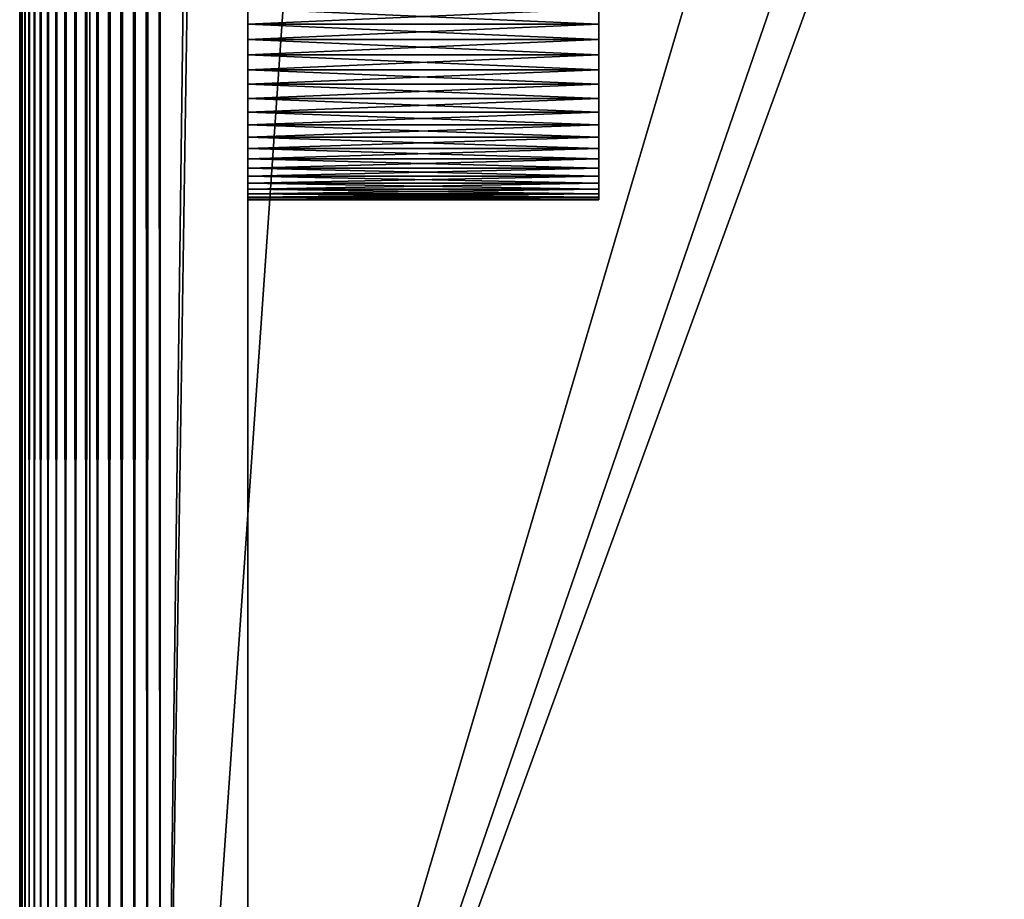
# Model space of a CAD drawing. Header units: millimetres. Extents: x -125 to 125, y -729 to 71.
# Tile 3 of 48: x -125 to -97, y -704 to -679. Entities that reach past the tile are written whole.
import ezdxf

# ---------------------------------------------------------------- set-up
doc = ezdxf.new("R2010")
doc.units = ezdxf.units.MM
doc.header["$LTSCALE"] = 65.185185
for name, color, linetype in [('10', 7, 'CONTINUOUS'), ('11', 7, 'CONTINUOUS'), ('13', 7, 'CONTINUOUS'), ('14', 7, 'CONTINUOUS'), ('15', 7, 'CONTINUOUS'), ('17', 7, 'CONTINUOUS'), ('24', 7, 'CONTINUOUS'), ('26', 7, 'CONTINUOUS'), ('36', 7, 'CONTINUOUS'), ('51', 7, 'CONTINUOUS'), ('52', 7, 'CONTINUOUS'), ('53', 7, 'CONTINUOUS')]:
    doc.layers.add(name, color=color, linetype=linetype)

msp = doc.modelspace()

# ---------------------------------------------------------------- linework, layer by layer
at = {"layer": '10', "color": 253, "linetype": 'Continuous', "true_color": 0xaaa39e}
for points in [[(-125, -679.25, 34.448), (-125, 70.75, 52.448), (-125, -678.956, 34.433), (-125, -679.25, 34.448)], [(-125, -729.25, 52.448), (-125, 70.75, 52.448), (-125, -679.25, 34.448), (-125, -729.25, 52.448)], [(-125, -729.25, 10.448), (-125, 70.75, 52.448), (-125, 70.75, 10.448), (-125, -729.25, 10.448)], [(-125, 70.75, 52.448), (-125, -729.25, 10.448), (-125, -628.665, 28.505), (-125, 70.75, 52.448)], [(-125, -628.665, 28.505), (-125, -729.25, 10.448), (-125, -628.956, 28.462), (-125, -628.665, 28.505)], [(-125, -729.25, 10.448), (-125, -629.25, 28.448), (-125, -628.956, 28.462), (-125, -729.25, 10.448)], [(-125, -629.25, 28.448), (-125, -729.25, 10.448), (-125, -629.544, 28.462), (-125, -629.25, 28.448)], [(-125, -629.544, 28.462), (-125, -729.25, 10.448), (-125, -629.835, 28.505), (-125, -629.544, 28.462)], [(-125, -629.835, 28.505), (-125, -729.25, 10.448), (-125, -630.121, 28.577), (-125, -629.835, 28.505)], [(-125, -630.121, 28.577), (-125, -729.25, 10.448), (-125, -630.398, 28.676), (-125, -630.121, 28.577)], [(-125, -630.398, 28.676), (-125, -729.25, 10.448), (-125, -630.664, 28.802), (-125, -630.398, 28.676)], [(-125, -630.664, 28.802), (-125, -729.25, 10.448), (-125, -630.917, 28.953), (-125, -630.664, 28.802)], [(-125, -630.917, 28.953), (-125, -729.25, 10.448), (-125, -631.153, 29.129), (-125, -630.917, 28.953)], [(-125, -631.153, 29.129), (-125, -729.25, 10.448), (-125, -631.371, 29.326), (-125, -631.153, 29.129)], [(-125, -631.371, 29.326), (-125, -729.25, 10.448), (-125, -631.569, 29.545), (-125, -631.371, 29.326)], [(-125, -631.569, 29.545), (-125, -729.25, 10.448), (-125, -631.744, 29.781), (-125, -631.569, 29.545)], [(-125, -631.744, 29.781), (-125, -729.25, 10.448), (-125, -631.896, 30.034), (-125, -631.744, 29.781)], [(-125, -631.896, 30.034), (-125, -729.25, 10.448), (-125, -632.022, 30.3), (-125, -631.896, 30.034)], [(-125, -632.022, 30.3), (-125, -729.25, 10.448), (-125, -632.121, 30.577), (-125, -632.022, 30.3)], [(-125, -632.121, 30.577), (-125, -729.25, 10.448), (-125, -632.192, 30.862), (-125, -632.121, 30.577)], [(-125, -632.192, 30.862), (-125, -729.25, 10.448), (-125, -632.236, 31.154), (-125, -632.192, 30.862)], [(-125, -632.236, 31.154), (-125, -729.25, 10.448), (-125, -632.25, 31.448), (-125, -632.236, 31.154)], [(-125, -729.25, 10.448), (-125, -678.379, 28.577), (-125, -632.25, 31.448), (-125, -729.25, 10.448)], [(-125, -678.379, 28.577), (-125, -729.25, 10.448), (-125, -678.665, 28.505), (-125, -678.379, 28.577)], [(-125, -678.665, 28.505), (-125, -729.25, 10.448), (-125, -678.956, 28.462), (-125, -678.665, 28.505)], [(-125, -729.25, 10.448), (-125, -679.25, 28.448), (-125, -678.956, 28.462), (-125, -729.25, 10.448)], [(-125, -679.544, 34.433), (-125, -729.25, 52.448), (-125, -679.25, 34.448), (-125, -679.544, 34.433)], [(-125, -679.25, 28.448), (-125, -729.25, 10.448), (-125, -679.544, 28.462), (-125, -679.25, 28.448)], [(-125, -679.835, 34.39), (-125, -729.25, 52.448), (-125, -679.544, 34.433), (-125, -679.835, 34.39)], [(-125, -679.544, 28.462), (-125, -729.25, 10.448), (-125, -679.835, 28.505), (-125, -679.544, 28.462)], [(-125, -680.121, 34.319), (-125, -729.25, 52.448), (-125, -679.835, 34.39), (-125, -680.121, 34.319)], [(-125, -679.835, 28.505), (-125, -729.25, 10.448), (-125, -680.121, 28.577), (-125, -679.835, 28.505)], [(-125, -680.398, 34.219), (-125, -729.25, 52.448), (-125, -680.121, 34.319), (-125, -680.398, 34.219)], [(-125, -680.121, 28.577), (-125, -729.25, 10.448), (-125, -680.398, 28.676), (-125, -680.121, 28.577)], [(-125, -680.664, 34.094), (-125, -729.25, 52.448), (-125, -680.398, 34.219), (-125, -680.664, 34.094)], [(-125, -680.398, 28.676), (-125, -729.25, 10.448), (-125, -680.664, 28.802), (-125, -680.398, 28.676)], [(-125, -729.25, 10.448), (-125, -729.25, 52.448), (-125, -680.664, 34.094), (-125, -729.25, 10.448)], [(-125, -680.917, 33.942), (-125, -729.25, 10.448), (-125, -680.664, 34.094), (-125, -680.917, 33.942)], [(-125, -680.664, 28.802), (-125, -729.25, 10.448), (-125, -680.917, 28.953), (-125, -680.664, 28.802)], [(-125, -681.153, 33.767), (-125, -729.25, 10.448), (-125, -680.917, 33.942), (-125, -681.153, 33.767)], [(-125, -680.917, 28.953), (-125, -729.25, 10.448), (-125, -681.153, 29.129), (-125, -680.917, 28.953)], [(-125, -681.371, 33.569), (-125, -729.25, 10.448), (-125, -681.153, 33.767), (-125, -681.371, 33.569)], [(-125, -681.153, 29.129), (-125, -729.25, 10.448), (-125, -681.371, 29.326), (-125, -681.153, 29.129)], [(-125, -681.569, 33.351), (-125, -729.25, 10.448), (-125, -681.371, 33.569), (-125, -681.569, 33.351)], [(-125, -681.371, 29.326), (-125, -729.25, 10.448), (-125, -681.569, 29.545), (-125, -681.371, 29.326)], [(-125, -681.744, 33.114), (-125, -729.25, 10.448), (-125, -681.569, 33.351), (-125, -681.744, 33.114)], [(-125, -681.569, 29.545), (-125, -729.25, 10.448), (-125, -681.744, 29.781), (-125, -681.569, 29.545)], [(-125, -681.896, 32.862), (-125, -729.25, 10.448), (-125, -681.744, 33.114), (-125, -681.896, 32.862)], [(-125, -681.744, 29.781), (-125, -729.25, 10.448), (-125, -681.896, 30.034), (-125, -681.744, 29.781)], [(-125, -682.022, 32.596), (-125, -729.25, 10.448), (-125, -681.896, 32.862), (-125, -682.022, 32.596)], [(-125, -681.896, 30.034), (-125, -729.25, 10.448), (-125, -682.022, 30.3), (-125, -681.896, 30.034)], [(-125, -682.121, 32.319), (-125, -729.25, 10.448), (-125, -682.022, 32.596), (-125, -682.121, 32.319)], [(-125, -682.022, 30.3), (-125, -729.25, 10.448), (-125, -682.121, 30.577), (-125, -682.022, 30.3)], [(-125, -682.192, 32.033), (-125, -729.25, 10.448), (-125, -682.121, 32.319), (-125, -682.192, 32.033)], [(-125, -682.121, 30.577), (-125, -729.25, 10.448), (-125, -682.192, 30.862), (-125, -682.121, 30.577)], [(-125, -682.192, 30.862), (-125, -729.25, 10.448), (-125, -682.236, 31.154), (-125, -682.192, 30.862)], [(-125, -682.236, 31.742), (-125, -729.25, 10.448), (-125, -682.192, 32.033), (-125, -682.236, 31.742)], [(-125, -682.25, 31.448), (-125, -729.25, 10.448), (-125, -682.236, 31.742), (-125, -682.25, 31.448)], [(-125, -682.236, 31.154), (-125, -729.25, 10.448), (-125, -682.25, 31.448), (-125, -682.236, 31.154)]]:
    msp.add_3dface(points, dxfattribs=at)
at = {"layer": '11', "color": 253, "linetype": 'Continuous', "true_color": 0xaaa39e}
for points in [[(-121, 70.75, 56.448), (-121, -729.25, 56.448), (-110.75, 56.5, 56.448), (-121, 70.75, 56.448)], [(-110.75, 56.5, 56.448), (-121, -729.25, 56.448), (-110.75, -56.5, 56.448), (-110.75, 56.5, 56.448)], [(-110.75, -56.5, 56.448), (-121, -729.25, 56.448), (110.75, -56.5, 56.448), (-110.75, -56.5, 56.448)], [(-121, -729.25, 56.448), (121, -729.25, 56.448), (110.75, -56.5, 56.448), (-121, -729.25, 56.448)]]:
    msp.add_3dface(points, dxfattribs=at)
at = {"layer": '13', "color": 253, "linetype": 'Continuous', "true_color": 0xaaa39e}
for points in [[(121, -729.25, 6.448), (-121, -729.25, 6.448), (-121, 70.75, 6.448), (121, -729.25, 6.448)], [(121, -729.25, 6.448), (-121, 70.75, 6.448), (121, 70.75, 6.448), (121, -729.25, 6.448)]]:
    msp.add_3dface(points, dxfattribs=at)
at = {"layer": '14', "color": 253, "linetype": 'Continuous', "true_color": 0xaaa39e}
for points in [[(-123, -729.25, 52.448), (-123, -66.25, 10.448), (-123, -66.25, 52.448), (-123, -729.25, 52.448)], [(-123, -679.25, 28.448), (-123, -729.25, 10.448), (-123, -66.25, 10.448), (-123, -679.25, 28.448)], [(-123, -729.25, 52.448), (-123, -628.665, 34.39), (-123, -66.25, 10.448), (-123, -729.25, 52.448)], [(-123, -678.956, 28.462), (-123, -679.25, 28.448), (-123, -66.25, 10.448), (-123, -678.956, 28.462)], [(-123, -628.665, 34.39), (-123, -729.25, 52.448), (-123, -628.956, 34.433), (-123, -628.665, 34.39)], [(-123, -628.956, 34.433), (-123, -729.25, 52.448), (-123, -629.25, 34.448), (-123, -628.956, 34.433)], [(-123, -629.25, 34.448), (-123, -729.25, 52.448), (-123, -629.544, 34.433), (-123, -629.25, 34.448)], [(-123, -629.544, 34.433), (-123, -729.25, 52.448), (-123, -629.835, 34.39), (-123, -629.544, 34.433)], [(-123, -629.835, 34.39), (-123, -729.25, 52.448), (-123, -630.121, 34.319), (-123, -629.835, 34.39)], [(-123, -630.121, 34.319), (-123, -729.25, 52.448), (-123, -630.398, 34.219), (-123, -630.121, 34.319)], [(-123, -630.398, 34.219), (-123, -729.25, 52.448), (-123, -630.664, 34.094), (-123, -630.398, 34.219)], [(-123, -630.664, 34.094), (-123, -729.25, 52.448), (-123, -630.917, 33.942), (-123, -630.664, 34.094)], [(-123, -630.917, 33.942), (-123, -729.25, 52.448), (-123, -631.153, 33.767), (-123, -630.917, 33.942)], [(-123, -631.153, 33.767), (-123, -729.25, 52.448), (-123, -631.371, 33.569), (-123, -631.153, 33.767)], [(-123, -631.371, 33.569), (-123, -729.25, 52.448), (-123, -631.569, 33.351), (-123, -631.371, 33.569)], [(-123, -631.569, 33.351), (-123, -729.25, 52.448), (-123, -631.744, 33.114), (-123, -631.569, 33.351)], [(-123, -631.744, 33.114), (-123, -729.25, 52.448), (-123, -631.896, 32.862), (-123, -631.744, 33.114)], [(-123, -631.896, 32.862), (-123, -729.25, 52.448), (-123, -632.022, 32.596), (-123, -631.896, 32.862)], [(-123, -632.022, 32.596), (-123, -729.25, 52.448), (-123, -632.121, 32.319), (-123, -632.022, 32.596)], [(-123, -632.121, 32.319), (-123, -729.25, 52.448), (-123, -632.192, 32.033), (-123, -632.121, 32.319)], [(-123, -632.192, 32.033), (-123, -729.25, 52.448), (-123, -632.236, 31.742), (-123, -632.192, 32.033)], [(-123, -632.236, 31.742), (-123, -729.25, 52.448), (-123, -632.25, 31.448), (-123, -632.236, 31.742)], [(-123, -729.25, 52.448), (-123, -678.379, 34.319), (-123, -632.25, 31.448), (-123, -729.25, 52.448)], [(-123, -678.379, 34.319), (-123, -729.25, 52.448), (-123, -678.665, 34.39), (-123, -678.379, 34.319)], [(-123, -678.665, 34.39), (-123, -729.25, 52.448), (-123, -678.956, 34.433), (-123, -678.665, 34.39)], [(-123, -678.956, 34.433), (-123, -729.25, 52.448), (-123, -679.25, 34.448), (-123, -678.956, 34.433)], [(-123, -729.25, 10.448), (-123, -679.25, 28.448), (-123, -679.544, 28.462), (-123, -729.25, 10.448)], [(-123, -679.25, 34.448), (-123, -729.25, 52.448), (-123, -679.544, 34.433), (-123, -679.25, 34.448)], [(-123, -679.544, 34.433), (-123, -729.25, 52.448), (-123, -679.835, 34.39), (-123, -679.544, 34.433)], [(-123, -679.835, 28.505), (-123, -729.25, 10.448), (-123, -679.544, 28.462), (-123, -679.835, 28.505)], [(-123, -680.121, 28.577), (-123, -729.25, 10.448), (-123, -679.835, 28.505), (-123, -680.121, 28.577)], [(-123, -679.835, 34.39), (-123, -729.25, 52.448), (-123, -680.121, 34.319), (-123, -679.835, 34.39)], [(-123, -680.398, 28.676), (-123, -729.25, 10.448), (-123, -680.121, 28.577), (-123, -680.398, 28.676)], [(-123, -680.121, 34.319), (-123, -729.25, 52.448), (-123, -680.398, 34.219), (-123, -680.121, 34.319)], [(-123, -680.664, 28.802), (-123, -729.25, 10.448), (-123, -680.398, 28.676), (-123, -680.664, 28.802)], [(-123, -680.398, 34.219), (-123, -729.25, 52.448), (-123, -680.664, 34.094), (-123, -680.398, 34.219)], [(-123, -680.917, 28.953), (-123, -729.25, 52.448), (-123, -680.664, 28.802), (-123, -680.917, 28.953)], [(-123, -729.25, 52.448), (-123, -729.25, 10.448), (-123, -680.664, 28.802), (-123, -729.25, 52.448)], [(-123, -680.664, 34.094), (-123, -729.25, 52.448), (-123, -680.917, 33.942), (-123, -680.664, 34.094)], [(-123, -681.153, 29.129), (-123, -729.25, 52.448), (-123, -680.917, 28.953), (-123, -681.153, 29.129)], [(-123, -680.917, 33.942), (-123, -729.25, 52.448), (-123, -681.153, 33.767), (-123, -680.917, 33.942)], [(-123, -681.371, 29.326), (-123, -729.25, 52.448), (-123, -681.153, 29.129), (-123, -681.371, 29.326)], [(-123, -681.153, 33.767), (-123, -729.25, 52.448), (-123, -681.371, 33.569), (-123, -681.153, 33.767)], [(-123, -681.569, 29.545), (-123, -729.25, 52.448), (-123, -681.371, 29.326), (-123, -681.569, 29.545)], [(-123, -681.371, 33.569), (-123, -729.25, 52.448), (-123, -681.569, 33.351), (-123, -681.371, 33.569)], [(-123, -681.744, 29.781), (-123, -729.25, 52.448), (-123, -681.569, 29.545), (-123, -681.744, 29.781)], [(-123, -681.569, 33.351), (-123, -729.25, 52.448), (-123, -681.744, 33.114), (-123, -681.569, 33.351)], [(-123, -681.896, 30.034), (-123, -729.25, 52.448), (-123, -681.744, 29.781), (-123, -681.896, 30.034)], [(-123, -681.744, 33.114), (-123, -729.25, 52.448), (-123, -681.896, 32.862), (-123, -681.744, 33.114)], [(-123, -682.022, 30.3), (-123, -729.25, 52.448), (-123, -681.896, 30.034), (-123, -682.022, 30.3)], [(-123, -681.896, 32.862), (-123, -729.25, 52.448), (-123, -682.022, 32.596), (-123, -681.896, 32.862)], [(-123, -682.121, 30.577), (-123, -729.25, 52.448), (-123, -682.022, 30.3), (-123, -682.121, 30.577)], [(-123, -682.022, 32.596), (-123, -729.25, 52.448), (-123, -682.121, 32.319), (-123, -682.022, 32.596)], [(-123, -682.192, 30.862), (-123, -729.25, 52.448), (-123, -682.121, 30.577), (-123, -682.192, 30.862)], [(-123, -682.121, 32.319), (-123, -729.25, 52.448), (-123, -682.192, 32.033), (-123, -682.121, 32.319)], [(-123, -682.236, 31.154), (-123, -729.25, 52.448), (-123, -682.192, 30.862), (-123, -682.236, 31.154)], [(-123, -682.192, 32.033), (-123, -729.25, 52.448), (-123, -682.236, 31.742), (-123, -682.192, 32.033)], [(-123, -682.25, 31.448), (-123, -729.25, 52.448), (-123, -682.236, 31.154), (-123, -682.25, 31.448)], [(-123, -682.236, 31.742), (-123, -729.25, 52.448), (-123, -682.25, 31.448), (-123, -682.236, 31.742)]]:
    msp.add_3dface(points, dxfattribs=at)
at = {"layer": '15', "color": 253, "linetype": 'Continuous', "true_color": 0xaaa39e}
for points in [[(121, -729.25, 54.448), (-121, -66.25, 54.448), (121, -66.25, 54.448), (121, -729.25, 54.448)], [(121, -729.25, 54.448), (-121, -729.25, 54.448), (-121, -66.25, 54.448), (121, -729.25, 54.448)]]:
    msp.add_3dface(points, dxfattribs=at)
at = {"layer": '17', "color": 253, "linetype": 'Continuous', "true_color": 0xaaa39e}
for points in [[(-121, -729.25, 8.448), (121, -729.25, 8.448), (121, -66.25, 8.448), (-121, -729.25, 8.448)], [(-121, -66.25, 8.448), (-121, -729.25, 8.448), (-75, -66.25, 8.448), (-121, -66.25, 8.448)], [(-121, -729.25, 8.448), (75, -66.25, 8.448), (-75, -66.25, 8.448), (-121, -729.25, 8.448)], [(75, -66.25, 8.448), (-121, -729.25, 8.448), (121, -66.25, 8.448), (75, -66.25, 8.448)]]:
    msp.add_3dface(points, dxfattribs=at)
at = {"layer": '24', "color": 253, "linetype": 'Continuous', "true_color": 0xaaa39e}
for points in [[(-124.983, -729.25, 52.817), (-124.983, 70.75, 52.817), (-125, 70.75, 52.448), (-124.983, -729.25, 52.817)], [(-125, -729.25, 52.448), (-124.983, -729.25, 52.817), (-125, 70.75, 52.448), (-125, -729.25, 52.448)], [(-124.983, -729.25, 52.817), (-124.932, -729.25, 53.183), (-124.983, 70.75, 52.817), (-124.983, -729.25, 52.817)], [(-124.932, -729.25, 53.183), (-124.932, 70.75, 53.183), (-124.983, 70.75, 52.817), (-124.932, -729.25, 53.183)], [(-124.847, -729.25, 53.542), (-124.847, 70.75, 53.542), (-124.932, 70.75, 53.183), (-124.847, -729.25, 53.542)], [(-124.932, -729.25, 53.183), (-124.847, -729.25, 53.542), (-124.932, 70.75, 53.183), (-124.932, -729.25, 53.183)], [(-124.73, -729.25, 53.893), (-124.73, 70.75, 53.893), (-124.847, 70.75, 53.542), (-124.73, -729.25, 53.893)], [(-124.847, -729.25, 53.542), (-124.73, -729.25, 53.893), (-124.847, 70.75, 53.542), (-124.847, -729.25, 53.542)], [(-124.73, -729.25, 53.893), (-124.581, -729.25, 54.231), (-124.73, 70.75, 53.893), (-124.73, -729.25, 53.893)], [(-124.581, -729.25, 54.231), (-124.581, 70.75, 54.231), (-124.73, 70.75, 53.893), (-124.581, -729.25, 54.231)], [(-124.581, -729.25, 54.231), (-124.401, -729.25, 54.554), (-124.581, 70.75, 54.231), (-124.581, -729.25, 54.231)], [(-124.401, -729.25, 54.554), (-124.401, 70.75, 54.554), (-124.581, 70.75, 54.231), (-124.401, -729.25, 54.554)], [(-124.401, -729.25, 54.554), (-124.192, -729.25, 54.858), (-124.401, 70.75, 54.554), (-124.401, -729.25, 54.554)], [(-124.192, -729.25, 54.858), (-124.192, 70.75, 54.858), (-124.401, 70.75, 54.554), (-124.192, -729.25, 54.858)], [(-123.956, -729.25, 55.143), (-123.956, 70.75, 55.143), (-124.192, 70.75, 54.858), (-123.956, -729.25, 55.143)], [(-124.192, -729.25, 54.858), (-123.956, -729.25, 55.143), (-124.192, 70.75, 54.858), (-124.192, -729.25, 54.858)], [(-123.695, -729.25, 55.404), (-123.695, 70.75, 55.404), (-123.956, 70.75, 55.143), (-123.695, -729.25, 55.404)], [(-123.956, -729.25, 55.143), (-123.695, -729.25, 55.404), (-123.956, 70.75, 55.143), (-123.956, -729.25, 55.143)], [(-123.695, -729.25, 55.404), (-123.411, -729.25, 55.64), (-123.695, 70.75, 55.404), (-123.695, -729.25, 55.404)], [(-123.411, -729.25, 55.64), (-123.411, 70.75, 55.64), (-123.695, 70.75, 55.404), (-123.411, -729.25, 55.64)], [(-123.411, -729.25, 55.64), (-123.106, -729.25, 55.849), (-123.411, 70.75, 55.64), (-123.411, -729.25, 55.64)], [(-123.106, -729.25, 55.849), (-123.106, 70.75, 55.849), (-123.411, 70.75, 55.64), (-123.106, -729.25, 55.849)], [(-122.783, -729.25, 56.028), (-122.783, 70.75, 56.028), (-123.106, 70.75, 55.849), (-122.783, -729.25, 56.028)], [(-123.106, -729.25, 55.849), (-122.783, -729.25, 56.028), (-123.106, 70.75, 55.849), (-123.106, -729.25, 55.849)], [(-122.783, -729.25, 56.028), (-122.445, -729.25, 56.178), (-122.783, 70.75, 56.028), (-122.783, -729.25, 56.028)], [(-122.445, -729.25, 56.178), (-122.445, 70.75, 56.178), (-122.783, 70.75, 56.028), (-122.445, -729.25, 56.178)], [(-122.095, -729.25, 56.295), (-122.095, 70.75, 56.295), (-122.445, 70.75, 56.178), (-122.095, -729.25, 56.295)], [(-122.445, -729.25, 56.178), (-122.095, -729.25, 56.295), (-122.445, 70.75, 56.178), (-122.445, -729.25, 56.178)], [(-121.735, -729.25, 56.38), (-121.735, 70.75, 56.38), (-122.095, 70.75, 56.295), (-121.735, -729.25, 56.38)], [(-122.095, -729.25, 56.295), (-121.735, -729.25, 56.38), (-122.095, 70.75, 56.295), (-122.095, -729.25, 56.295)], [(-121.369, -729.25, 56.431), (-121.369, 70.75, 56.431), (-121.735, 70.75, 56.38), (-121.369, -729.25, 56.431)], [(-121.735, -729.25, 56.38), (-121.369, -729.25, 56.431), (-121.735, 70.75, 56.38), (-121.735, -729.25, 56.38)], [(-121.369, -729.25, 56.431), (-121, -729.25, 56.448), (-121.369, 70.75, 56.431), (-121.369, -729.25, 56.431)], [(-121, -729.25, 56.448), (-121, 70.75, 56.448), (-121.369, 70.75, 56.431), (-121, -729.25, 56.448)]]:
    msp.add_3dface(points, dxfattribs=at)
at = {"layer": '26', "color": 253, "linetype": 'Continuous', "true_color": 0xaaa39e}
for points in [[(-124.983, -729.25, 10.079), (-125, -729.25, 10.448), (-124.983, 70.75, 10.079), (-124.983, -729.25, 10.079)], [(-125, -729.25, 10.448), (-125, 70.75, 10.448), (-124.983, 70.75, 10.079), (-125, -729.25, 10.448)], [(-124.983, -729.25, 10.079), (-124.983, 70.75, 10.079), (-124.932, 70.75, 9.713), (-124.983, -729.25, 10.079)], [(-124.932, -729.25, 9.713), (-124.983, -729.25, 10.079), (-124.932, 70.75, 9.713), (-124.932, -729.25, 9.713)], [(-124.932, -729.25, 9.713), (-124.932, 70.75, 9.713), (-124.847, 70.75, 9.353), (-124.932, -729.25, 9.713)], [(-124.847, -729.25, 9.353), (-124.932, -729.25, 9.713), (-124.847, 70.75, 9.353), (-124.847, -729.25, 9.353)], [(-124.73, -729.25, 9.003), (-124.847, -729.25, 9.353), (-124.73, 70.75, 9.003), (-124.73, -729.25, 9.003)], [(-124.847, -729.25, 9.353), (-124.847, 70.75, 9.353), (-124.73, 70.75, 9.003), (-124.847, -729.25, 9.353)], [(-124.581, -729.25, 8.665), (-124.73, -729.25, 9.003), (-124.581, 70.75, 8.665), (-124.581, -729.25, 8.665)], [(-124.73, -729.25, 9.003), (-124.73, 70.75, 9.003), (-124.581, 70.75, 8.665), (-124.73, -729.25, 9.003)], [(-124.581, -729.25, 8.665), (-124.581, 70.75, 8.665), (-124.401, 70.75, 8.342), (-124.581, -729.25, 8.665)], [(-124.401, -729.25, 8.342), (-124.581, -729.25, 8.665), (-124.401, 70.75, 8.342), (-124.401, -729.25, 8.342)], [(-124.192, -729.25, 8.037), (-124.401, -729.25, 8.342), (-124.192, 70.75, 8.037), (-124.192, -729.25, 8.037)], [(-124.401, -729.25, 8.342), (-124.401, 70.75, 8.342), (-124.192, 70.75, 8.037), (-124.401, -729.25, 8.342)], [(-123.956, -729.25, 7.753), (-124.192, -729.25, 8.037), (-123.956, 70.75, 7.753), (-123.956, -729.25, 7.753)], [(-124.192, -729.25, 8.037), (-124.192, 70.75, 8.037), (-123.956, 70.75, 7.753), (-124.192, -729.25, 8.037)], [(-123.695, -729.25, 7.492), (-123.956, -729.25, 7.753), (-123.695, 70.75, 7.492), (-123.695, -729.25, 7.492)], [(-123.956, -729.25, 7.753), (-123.956, 70.75, 7.753), (-123.695, 70.75, 7.492), (-123.956, -729.25, 7.753)], [(-123.695, -729.25, 7.492), (-123.695, 70.75, 7.492), (-123.411, 70.75, 7.256), (-123.695, -729.25, 7.492)], [(-123.411, -729.25, 7.256), (-123.695, -729.25, 7.492), (-123.411, 70.75, 7.256), (-123.411, -729.25, 7.256)], [(-123.106, -729.25, 7.047), (-123.411, -729.25, 7.256), (-123.106, 70.75, 7.047), (-123.106, -729.25, 7.047)], [(-123.411, -729.25, 7.256), (-123.411, 70.75, 7.256), (-123.106, 70.75, 7.047), (-123.411, -729.25, 7.256)], [(-122.783, -729.25, 6.867), (-123.106, -729.25, 7.047), (-122.783, 70.75, 6.867), (-122.783, -729.25, 6.867)], [(-123.106, -729.25, 7.047), (-123.106, 70.75, 7.047), (-122.783, 70.75, 6.867), (-123.106, -729.25, 7.047)], [(-122.445, -729.25, 6.718), (-122.783, -729.25, 6.867), (-122.445, 70.75, 6.718), (-122.445, -729.25, 6.718)], [(-122.783, -729.25, 6.867), (-122.783, 70.75, 6.867), (-122.445, 70.75, 6.718), (-122.783, -729.25, 6.867)], [(-122.095, -729.25, 6.6), (-122.445, -729.25, 6.718), (-122.095, 70.75, 6.6), (-122.095, -729.25, 6.6)], [(-122.445, -729.25, 6.718), (-122.445, 70.75, 6.718), (-122.095, 70.75, 6.6), (-122.445, -729.25, 6.718)], [(-121.735, -729.25, 6.516), (-122.095, -729.25, 6.6), (-121.735, 70.75, 6.516), (-121.735, -729.25, 6.516)], [(-122.095, -729.25, 6.6), (-122.095, 70.75, 6.6), (-121.735, 70.75, 6.516), (-122.095, -729.25, 6.6)], [(-121.369, -729.25, 6.465), (-121.735, -729.25, 6.516), (-121.369, 70.75, 6.465), (-121.369, -729.25, 6.465)], [(-121.735, -729.25, 6.516), (-121.735, 70.75, 6.516), (-121.369, 70.75, 6.465), (-121.735, -729.25, 6.516)], [(-121.369, -729.25, 6.465), (-121.369, 70.75, 6.465), (-121, 70.75, 6.448), (-121.369, -729.25, 6.465)], [(-121, -729.25, 6.448), (-121.369, -729.25, 6.465), (-121, 70.75, 6.448), (-121, -729.25, 6.448)]]:
    msp.add_3dface(points, dxfattribs=at)
at = {"layer": '36', "linetype": 'Continuous'}
for points in [[(-118.5, -629.25, 8.948), (-118.5, -680.96, 26.749), (-118.5, -723.25, 8.948), (-118.5, -629.25, 8.948)], [(-118.5, -680.544, 26.618), (-118.5, -680.96, 26.749), (-118.5, -629.25, 8.948), (-118.5, -680.544, 26.618)], [(-118.5, -678.814, 26.467), (-118.5, -679.25, 26.448), (-118.5, -629.25, 8.948), (-118.5, -678.814, 26.467)], [(-118.5, -679.25, 26.448), (-118.5, -679.686, 26.467), (-118.5, -629.25, 8.948), (-118.5, -679.25, 26.448)], [(-118.5, -679.686, 26.467), (-118.5, -680.118, 26.524), (-118.5, -629.25, 8.948), (-118.5, -679.686, 26.467)], [(-118.5, -680.118, 26.524), (-118.5, -680.544, 26.618), (-118.5, -629.25, 8.948), (-118.5, -680.118, 26.524)], [(-118.5, -629.686, 36.429), (-118.5, -629.25, 36.448), (-118.5, -723.25, 53.948), (-118.5, -629.686, 36.429)], [(-118.5, -723.25, 53.948), (-118.5, -629.25, 36.448), (-118.5, -629.25, 53.948), (-118.5, -723.25, 53.948)], [(-118.5, -630.118, 36.372), (-118.5, -629.686, 36.429), (-118.5, -723.25, 53.948), (-118.5, -630.118, 36.372)], [(-118.5, -630.544, 36.277), (-118.5, -630.118, 36.372), (-118.5, -723.25, 53.948), (-118.5, -630.544, 36.277)], [(-118.5, -630.96, 36.146), (-118.5, -630.544, 36.277), (-118.5, -723.25, 53.948), (-118.5, -630.96, 36.146)], [(-118.5, -631.363, 35.979), (-118.5, -630.96, 36.146), (-118.5, -723.25, 53.948), (-118.5, -631.363, 35.979)], [(-118.5, -631.75, 35.778), (-118.5, -631.363, 35.979), (-118.5, -723.25, 53.948), (-118.5, -631.75, 35.778)], [(-118.5, -632.118, 35.544), (-118.5, -631.75, 35.778), (-118.5, -723.25, 53.948), (-118.5, -632.118, 35.544)], [(-118.5, -632.464, 35.278), (-118.5, -632.118, 35.544), (-118.5, -723.25, 53.948), (-118.5, -632.464, 35.278)], [(-118.5, -632.786, 34.983), (-118.5, -632.464, 35.278), (-118.5, -723.25, 53.948), (-118.5, -632.786, 34.983)], [(-118.5, -633.08, 34.662), (-118.5, -632.786, 34.983), (-118.5, -723.25, 53.948), (-118.5, -633.08, 34.662)], [(-118.5, -633.346, 34.316), (-118.5, -633.08, 34.662), (-118.5, -723.25, 53.948), (-118.5, -633.346, 34.316)], [(-118.5, -633.58, 33.948), (-118.5, -633.346, 34.316), (-118.5, -723.25, 53.948), (-118.5, -633.58, 33.948)], [(-118.5, -633.782, 33.561), (-118.5, -633.58, 33.948), (-118.5, -723.25, 53.948), (-118.5, -633.782, 33.561)], [(-118.5, -633.948, 33.158), (-118.5, -633.782, 33.561), (-118.5, -723.25, 53.948), (-118.5, -633.948, 33.158)], [(-118.5, -634.08, 32.742), (-118.5, -633.948, 33.158), (-118.5, -723.25, 53.948), (-118.5, -634.08, 32.742)], [(-118.5, -634.174, 32.316), (-118.5, -634.08, 32.742), (-118.5, -723.25, 53.948), (-118.5, -634.174, 32.316)], [(-118.5, -634.231, 31.884), (-118.5, -634.174, 32.316), (-118.5, -723.25, 53.948), (-118.5, -634.231, 31.884)], [(-118.5, -634.25, 31.448), (-118.5, -634.231, 31.884), (-118.5, -723.25, 53.948), (-118.5, -634.25, 31.448)], [(-118.5, -677.54, 36.146), (-118.5, -634.25, 31.448), (-118.5, -723.25, 53.948), (-118.5, -677.54, 36.146)], [(-118.5, -677.956, 36.277), (-118.5, -677.54, 36.146), (-118.5, -723.25, 53.948), (-118.5, -677.956, 36.277)], [(-118.5, -678.382, 36.372), (-118.5, -677.956, 36.277), (-118.5, -723.25, 53.948), (-118.5, -678.382, 36.372)], [(-118.5, -678.814, 36.429), (-118.5, -678.382, 36.372), (-118.5, -723.25, 53.948), (-118.5, -678.814, 36.429)], [(-118.5, -679.25, 36.448), (-118.5, -678.814, 36.429), (-118.5, -723.25, 53.948), (-118.5, -679.25, 36.448)], [(-118.5, -679.686, 36.429), (-118.5, -679.25, 36.448), (-118.5, -723.25, 53.948), (-118.5, -679.686, 36.429)], [(-118.5, -680.118, 36.372), (-118.5, -679.686, 36.429), (-118.5, -723.25, 53.948), (-118.5, -680.118, 36.372)], [(-118.5, -680.544, 36.277), (-118.5, -680.118, 36.372), (-118.5, -723.25, 53.948), (-118.5, -680.544, 36.277)], [(-118.5, -680.96, 36.146), (-118.5, -680.544, 36.277), (-118.5, -723.25, 53.948), (-118.5, -680.96, 36.146)], [(-118.5, -681.363, 35.979), (-118.5, -680.96, 36.146), (-118.5, -723.25, 53.948), (-118.5, -681.363, 35.979)], [(-118.5, -680.96, 26.749), (-118.5, -681.363, 26.916), (-118.5, -723.25, 8.948), (-118.5, -680.96, 26.749)], [(-118.5, -681.363, 26.916), (-118.5, -681.75, 27.118), (-118.5, -723.25, 8.948), (-118.5, -681.363, 26.916)], [(-118.5, -681.75, 35.778), (-118.5, -681.363, 35.979), (-118.5, -723.25, 53.948), (-118.5, -681.75, 35.778)], [(-118.5, -681.75, 27.118), (-118.5, -682.118, 27.352), (-118.5, -723.25, 8.948), (-118.5, -681.75, 27.118)], [(-118.5, -682.118, 35.544), (-118.5, -681.75, 35.778), (-118.5, -723.25, 53.948), (-118.5, -682.118, 35.544)], [(-118.5, -723.25, 8.948), (-118.5, -682.118, 27.352), (-118.5, -723.25, 53.948), (-118.5, -723.25, 8.948)], [(-118.5, -682.118, 27.352), (-118.5, -682.464, 27.618), (-118.5, -723.25, 53.948), (-118.5, -682.118, 27.352)], [(-118.5, -682.464, 35.278), (-118.5, -682.118, 35.544), (-118.5, -723.25, 53.948), (-118.5, -682.464, 35.278)], [(-118.5, -682.464, 27.618), (-118.5, -682.786, 27.912), (-118.5, -723.25, 53.948), (-118.5, -682.464, 27.618)], [(-118.5, -682.786, 34.983), (-118.5, -682.464, 35.278), (-118.5, -723.25, 53.948), (-118.5, -682.786, 34.983)], [(-118.5, -682.786, 27.912), (-118.5, -683.08, 28.234), (-118.5, -723.25, 53.948), (-118.5, -682.786, 27.912)], [(-118.5, -683.08, 34.662), (-118.5, -682.786, 34.983), (-118.5, -723.25, 53.948), (-118.5, -683.08, 34.662)], [(-118.5, -683.08, 28.234), (-118.5, -683.346, 28.58), (-118.5, -723.25, 53.948), (-118.5, -683.08, 28.234)], [(-118.5, -683.346, 34.316), (-118.5, -683.08, 34.662), (-118.5, -723.25, 53.948), (-118.5, -683.346, 34.316)], [(-118.5, -683.58, 33.948), (-118.5, -683.346, 34.316), (-118.5, -723.25, 53.948), (-118.5, -683.58, 33.948)], [(-118.5, -683.346, 28.58), (-118.5, -683.58, 28.948), (-118.5, -723.25, 53.948), (-118.5, -683.346, 28.58)], [(-118.5, -683.782, 33.561), (-118.5, -683.58, 33.948), (-118.5, -723.25, 53.948), (-118.5, -683.782, 33.561)], [(-118.5, -683.58, 28.948), (-118.5, -683.782, 29.335), (-118.5, -723.25, 53.948), (-118.5, -683.58, 28.948)], [(-118.5, -683.948, 33.158), (-118.5, -683.782, 33.561), (-118.5, -723.25, 53.948), (-118.5, -683.948, 33.158)], [(-118.5, -683.782, 29.335), (-118.5, -683.948, 29.738), (-118.5, -723.25, 53.948), (-118.5, -683.782, 29.335)], [(-118.5, -684.08, 32.742), (-118.5, -683.948, 33.158), (-118.5, -723.25, 53.948), (-118.5, -684.08, 32.742)], [(-118.5, -683.948, 29.738), (-118.5, -684.08, 30.154), (-118.5, -723.25, 53.948), (-118.5, -683.948, 29.738)], [(-118.5, -684.08, 30.154), (-118.5, -684.174, 30.58), (-118.5, -723.25, 53.948), (-118.5, -684.08, 30.154)], [(-118.5, -684.174, 32.316), (-118.5, -684.08, 32.742), (-118.5, -723.25, 53.948), (-118.5, -684.174, 32.316)], [(-118.5, -684.174, 30.58), (-118.5, -684.231, 31.012), (-118.5, -723.25, 53.948), (-118.5, -684.174, 30.58)], [(-118.5, -684.231, 31.884), (-118.5, -684.174, 32.316), (-118.5, -723.25, 53.948), (-118.5, -684.231, 31.884)], [(-118.5, -684.231, 31.012), (-118.5, -684.25, 31.448), (-118.5, -723.25, 53.948), (-118.5, -684.231, 31.012)], [(-118.5, -684.25, 31.448), (-118.5, -684.231, 31.884), (-118.5, -723.25, 53.948), (-118.5, -684.25, 31.448)]]:
    msp.add_3dface(points, dxfattribs=at)
at = {"layer": '51', "linetype": 'Continuous'}
for points in [[(-108.5, -678.814, 36.429), (-108.5, -679.25, 36.448), (-108.5, -678.989, 33.934), (-108.5, -678.814, 36.429)], [(-108.5, -679.25, 26.448), (-108.5, -678.814, 26.467), (-108.5, -679.25, 28.948), (-108.5, -679.25, 26.448)], [(-108.5, -679.25, 28.948), (-108.5, -678.814, 26.467), (-108.5, -678.989, 28.961), (-108.5, -679.25, 28.948)], [(-108.5, -678.989, 33.934), (-108.5, -679.25, 36.448), (-108.5, -679.25, 33.948), (-108.5, -678.989, 33.934)], [(-108.5, -679.25, 36.448), (-108.5, -679.686, 36.429), (-108.5, -679.25, 33.948), (-108.5, -679.25, 36.448)], [(-108.5, -679.25, 33.948), (-108.5, -679.686, 36.429), (-108.5, -679.511, 33.934), (-108.5, -679.25, 33.948)], [(-108.5, -679.25, 26.448), (-108.5, -679.25, 28.948), (-108.5, -679.511, 28.961), (-108.5, -679.25, 26.448)], [(-108.5, -679.686, 26.467), (-108.5, -679.25, 26.448), (-108.5, -679.511, 28.961), (-108.5, -679.686, 26.467)], [(-108.5, -679.511, 33.934), (-108.5, -679.686, 36.429), (-108.5, -679.77, 33.893), (-108.5, -679.511, 33.934)], [(-108.5, -679.77, 29.002), (-108.5, -679.686, 26.467), (-108.5, -679.511, 28.961), (-108.5, -679.77, 29.002)], [(-108.5, -679.686, 36.429), (-108.5, -680.118, 36.372), (-108.5, -679.77, 33.893), (-108.5, -679.686, 36.429)], [(-108.5, -680.118, 26.524), (-108.5, -679.686, 26.467), (-108.5, -680.023, 29.07), (-108.5, -680.118, 26.524)], [(-108.5, -680.023, 29.07), (-108.5, -679.686, 26.467), (-108.5, -679.77, 29.002), (-108.5, -680.023, 29.07)], [(-108.5, -679.77, 33.893), (-108.5, -680.118, 36.372), (-108.5, -680.023, 33.825), (-108.5, -679.77, 33.893)], [(-108.5, -680.023, 33.825), (-108.5, -680.118, 36.372), (-108.5, -680.267, 33.732), (-108.5, -680.023, 33.825)], [(-108.5, -680.267, 29.164), (-108.5, -680.118, 26.524), (-108.5, -680.023, 29.07), (-108.5, -680.267, 29.164)], [(-108.5, -680.118, 36.372), (-108.5, -680.544, 36.277), (-108.5, -680.267, 33.732), (-108.5, -680.118, 36.372)], [(-108.5, -680.544, 26.618), (-108.5, -680.118, 26.524), (-108.5, -680.5, 29.283), (-108.5, -680.544, 26.618)], [(-108.5, -680.5, 29.283), (-108.5, -680.118, 26.524), (-108.5, -680.267, 29.164), (-108.5, -680.5, 29.283)], [(-108.5, -680.267, 33.732), (-108.5, -680.544, 36.277), (-108.5, -680.5, 33.613), (-108.5, -680.267, 33.732)], [(-108.5, -680.5, 33.613), (-108.5, -680.544, 36.277), (-108.5, -680.719, 33.47), (-108.5, -680.5, 33.613)], [(-108.5, -680.719, 29.425), (-108.5, -680.544, 26.618), (-108.5, -680.5, 29.283), (-108.5, -680.719, 29.425)], [(-108.5, -680.544, 36.277), (-108.5, -680.96, 36.146), (-108.5, -680.719, 33.47), (-108.5, -680.544, 36.277)], [(-108.5, -680.96, 26.749), (-108.5, -680.544, 26.618), (-108.5, -680.923, 29.59), (-108.5, -680.96, 26.749)], [(-108.5, -680.923, 29.59), (-108.5, -680.544, 26.618), (-108.5, -680.719, 29.425), (-108.5, -680.923, 29.59)], [(-108.5, -680.719, 33.47), (-108.5, -680.96, 36.146), (-108.5, -680.923, 33.306), (-108.5, -680.719, 33.47)], [(-108.5, -680.923, 33.306), (-108.5, -680.96, 36.146), (-108.5, -681.108, 33.121), (-108.5, -680.923, 33.306)], [(-108.5, -681.108, 29.775), (-108.5, -680.96, 26.749), (-108.5, -680.923, 29.59), (-108.5, -681.108, 29.775)], [(-108.5, -680.96, 36.146), (-108.5, -681.363, 35.979), (-108.5, -681.108, 33.121), (-108.5, -680.96, 36.146)], [(-108.5, -681.363, 26.916), (-108.5, -680.96, 26.749), (-108.5, -681.273, 29.978), (-108.5, -681.363, 26.916)], [(-108.5, -681.273, 29.978), (-108.5, -680.96, 26.749), (-108.5, -681.108, 29.775), (-108.5, -681.273, 29.978)], [(-108.5, -681.108, 33.121), (-108.5, -681.363, 35.979), (-108.5, -681.273, 32.917), (-108.5, -681.108, 33.121)], [(-108.5, -681.415, 30.198), (-108.5, -681.363, 26.916), (-108.5, -681.273, 29.978), (-108.5, -681.415, 30.198)], [(-108.5, -681.273, 32.917), (-108.5, -681.363, 35.979), (-108.5, -681.415, 32.698), (-108.5, -681.273, 32.917)], [(-108.5, -681.75, 27.118), (-108.5, -681.363, 26.916), (-108.5, -681.736, 31.186), (-108.5, -681.75, 27.118)], [(-108.5, -681.736, 31.186), (-108.5, -681.363, 26.916), (-108.5, -681.695, 30.928), (-108.5, -681.736, 31.186)], [(-108.5, -681.695, 30.928), (-108.5, -681.363, 26.916), (-108.5, -681.628, 30.675), (-108.5, -681.695, 30.928)], [(-108.5, -681.628, 30.675), (-108.5, -681.363, 26.916), (-108.5, -681.534, 30.431), (-108.5, -681.628, 30.675)], [(-108.5, -681.534, 30.431), (-108.5, -681.363, 26.916), (-108.5, -681.415, 30.198), (-108.5, -681.534, 30.431)], [(-108.5, -681.363, 35.979), (-108.5, -681.75, 35.778), (-108.5, -681.415, 32.698), (-108.5, -681.363, 35.979)], [(-108.5, -681.415, 32.698), (-108.5, -681.75, 35.778), (-108.5, -681.534, 32.465), (-108.5, -681.415, 32.698)], [(-108.5, -681.534, 32.465), (-108.5, -681.75, 35.778), (-108.5, -681.628, 32.22), (-108.5, -681.534, 32.465)], [(-108.5, -681.628, 32.22), (-108.5, -681.75, 35.778), (-108.5, -681.695, 31.968), (-108.5, -681.628, 32.22)], [(-108.5, -681.695, 31.968), (-108.5, -681.75, 35.778), (-108.5, -681.736, 31.709), (-108.5, -681.695, 31.968)], [(-108.5, -681.75, 31.448), (-108.5, -681.75, 27.118), (-108.5, -681.736, 31.186), (-108.5, -681.75, 31.448)], [(-108.5, -681.736, 31.709), (-108.5, -681.75, 35.778), (-108.5, -681.75, 31.448), (-108.5, -681.736, 31.709)], [(-108.5, -682.118, 27.352), (-108.5, -681.75, 27.118), (-108.5, -682.118, 35.544), (-108.5, -682.118, 27.352)], [(-108.5, -682.118, 35.544), (-108.5, -681.75, 27.118), (-108.5, -681.75, 31.448), (-108.5, -682.118, 35.544)], [(-108.5, -681.75, 35.778), (-108.5, -682.118, 35.544), (-108.5, -681.75, 31.448), (-108.5, -681.75, 35.778)], [(-108.5, -682.464, 27.618), (-108.5, -682.118, 27.352), (-108.5, -682.464, 35.278), (-108.5, -682.464, 27.618)], [(-108.5, -682.464, 35.278), (-108.5, -682.118, 27.352), (-108.5, -682.118, 35.544), (-108.5, -682.464, 35.278)], [(-108.5, -682.786, 34.983), (-108.5, -682.464, 27.618), (-108.5, -682.464, 35.278), (-108.5, -682.786, 34.983)], [(-108.5, -682.786, 27.912), (-108.5, -682.464, 27.618), (-108.5, -682.786, 34.983), (-108.5, -682.786, 27.912)], [(-108.5, -683.08, 28.234), (-108.5, -682.786, 27.912), (-108.5, -683.08, 34.662), (-108.5, -683.08, 28.234)], [(-108.5, -683.08, 34.662), (-108.5, -682.786, 27.912), (-108.5, -682.786, 34.983), (-108.5, -683.08, 34.662)], [(-108.5, -683.346, 28.58), (-108.5, -683.08, 28.234), (-108.5, -683.346, 34.316), (-108.5, -683.346, 28.58)], [(-108.5, -683.346, 34.316), (-108.5, -683.08, 28.234), (-108.5, -683.08, 34.662), (-108.5, -683.346, 34.316)], [(-108.5, -683.58, 28.948), (-108.5, -683.346, 28.58), (-108.5, -683.58, 33.948), (-108.5, -683.58, 28.948)], [(-108.5, -683.58, 33.948), (-108.5, -683.346, 28.58), (-108.5, -683.346, 34.316), (-108.5, -683.58, 33.948)], [(-108.5, -683.782, 29.335), (-108.5, -683.58, 28.948), (-108.5, -683.782, 33.561), (-108.5, -683.782, 29.335)], [(-108.5, -683.782, 33.561), (-108.5, -683.58, 28.948), (-108.5, -683.58, 33.948), (-108.5, -683.782, 33.561)], [(-108.5, -683.948, 29.738), (-108.5, -683.782, 29.335), (-108.5, -683.948, 33.158), (-108.5, -683.948, 29.738)], [(-108.5, -683.948, 33.158), (-108.5, -683.782, 29.335), (-108.5, -683.782, 33.561), (-108.5, -683.948, 33.158)], [(-108.5, -684.08, 30.154), (-108.5, -683.948, 29.738), (-108.5, -684.08, 32.742), (-108.5, -684.08, 30.154)], [(-108.5, -684.08, 32.742), (-108.5, -683.948, 29.738), (-108.5, -683.948, 33.158), (-108.5, -684.08, 32.742)], [(-108.5, -684.174, 30.58), (-108.5, -684.08, 30.154), (-108.5, -684.174, 32.316), (-108.5, -684.174, 30.58)], [(-108.5, -684.174, 32.316), (-108.5, -684.08, 30.154), (-108.5, -684.08, 32.742), (-108.5, -684.174, 32.316)], [(-108.5, -684.231, 31.012), (-108.5, -684.174, 30.58), (-108.5, -684.231, 31.884), (-108.5, -684.231, 31.012)], [(-108.5, -684.231, 31.884), (-108.5, -684.174, 30.58), (-108.5, -684.174, 32.316), (-108.5, -684.231, 31.884)], [(-108.5, -684.25, 31.448), (-108.5, -684.231, 31.012), (-108.5, -684.231, 31.884), (-108.5, -684.25, 31.448)]]:
    msp.add_3dface(points, dxfattribs=at)
at = {"layer": '52', "linetype": 'Continuous'}
for points in [[(-118.5, -678.814, 36.429), (-118.5, -679.25, 36.448), (-108.5, -678.814, 36.429), (-118.5, -678.814, 36.429)], [(-118.5, -679.25, 36.448), (-108.5, -679.25, 36.448), (-108.5, -678.814, 36.429), (-118.5, -679.25, 36.448)], [(-118.5, -679.25, 26.448), (-118.5, -678.814, 26.467), (-108.5, -679.25, 26.448), (-118.5, -679.25, 26.448)], [(-118.5, -678.814, 26.467), (-108.5, -678.814, 26.467), (-108.5, -679.25, 26.448), (-118.5, -678.814, 26.467)]]:
    msp.add_3dface(points, dxfattribs=at)
at = {"layer": '53', "linetype": 'Continuous'}
for points in [[(-118.5, -679.25, 26.448), (-108.5, -679.25, 26.448), (-108.5, -679.686, 26.467), (-118.5, -679.25, 26.448)], [(-118.5, -679.686, 26.467), (-118.5, -679.25, 26.448), (-108.5, -679.686, 26.467), (-118.5, -679.686, 26.467)], [(-108.5, -679.25, 36.448), (-118.5, -679.686, 36.429), (-108.5, -679.686, 36.429), (-108.5, -679.25, 36.448)], [(-118.5, -679.25, 36.448), (-118.5, -679.686, 36.429), (-108.5, -679.25, 36.448), (-118.5, -679.25, 36.448)], [(-118.5, -680.118, 36.372), (-108.5, -680.118, 36.372), (-108.5, -679.686, 36.429), (-118.5, -680.118, 36.372)], [(-118.5, -680.118, 26.524), (-118.5, -679.686, 26.467), (-108.5, -680.118, 26.524), (-118.5, -680.118, 26.524)], [(-118.5, -679.686, 26.467), (-108.5, -679.686, 26.467), (-108.5, -680.118, 26.524), (-118.5, -679.686, 26.467)], [(-118.5, -679.686, 36.429), (-118.5, -680.118, 36.372), (-108.5, -679.686, 36.429), (-118.5, -679.686, 36.429)], [(-118.5, -680.544, 36.277), (-108.5, -680.544, 36.277), (-108.5, -680.118, 36.372), (-118.5, -680.544, 36.277)], [(-118.5, -680.544, 26.618), (-118.5, -680.118, 26.524), (-108.5, -680.544, 26.618), (-118.5, -680.544, 26.618)], [(-118.5, -680.118, 26.524), (-108.5, -680.118, 26.524), (-108.5, -680.544, 26.618), (-118.5, -680.118, 26.524)], [(-118.5, -680.118, 36.372), (-118.5, -680.544, 36.277), (-108.5, -680.118, 36.372), (-118.5, -680.118, 36.372)], [(-118.5, -680.96, 36.146), (-108.5, -680.96, 36.146), (-108.5, -680.544, 36.277), (-118.5, -680.96, 36.146)], [(-118.5, -680.544, 36.277), (-118.5, -680.96, 36.146), (-108.5, -680.544, 36.277), (-118.5, -680.544, 36.277)], [(-118.5, -680.96, 26.749), (-118.5, -680.544, 26.618), (-108.5, -680.96, 26.749), (-118.5, -680.96, 26.749)], [(-118.5, -680.544, 26.618), (-108.5, -680.544, 26.618), (-108.5, -680.96, 26.749), (-118.5, -680.544, 26.618)], [(-118.5, -681.363, 35.979), (-108.5, -681.363, 35.979), (-108.5, -680.96, 36.146), (-118.5, -681.363, 35.979)], [(-118.5, -680.96, 36.146), (-118.5, -681.363, 35.979), (-108.5, -680.96, 36.146), (-118.5, -680.96, 36.146)], [(-118.5, -681.363, 26.916), (-118.5, -680.96, 26.749), (-108.5, -681.363, 26.916), (-118.5, -681.363, 26.916)], [(-118.5, -680.96, 26.749), (-108.5, -680.96, 26.749), (-108.5, -681.363, 26.916), (-118.5, -680.96, 26.749)], [(-118.5, -681.75, 35.778), (-108.5, -681.75, 35.778), (-108.5, -681.363, 35.979), (-118.5, -681.75, 35.778)], [(-118.5, -681.363, 35.979), (-118.5, -681.75, 35.778), (-108.5, -681.363, 35.979), (-118.5, -681.363, 35.979)], [(-118.5, -681.75, 27.118), (-118.5, -681.363, 26.916), (-108.5, -681.75, 27.118), (-118.5, -681.75, 27.118)], [(-118.5, -681.363, 26.916), (-108.5, -681.363, 26.916), (-108.5, -681.75, 27.118), (-118.5, -681.363, 26.916)], [(-118.5, -682.118, 35.544), (-108.5, -682.118, 35.544), (-108.5, -681.75, 35.778), (-118.5, -682.118, 35.544)], [(-118.5, -681.75, 35.778), (-118.5, -682.118, 35.544), (-108.5, -681.75, 35.778), (-118.5, -681.75, 35.778)], [(-118.5, -682.118, 27.352), (-118.5, -681.75, 27.118), (-108.5, -682.118, 27.352), (-118.5, -682.118, 27.352)], [(-118.5, -681.75, 27.118), (-108.5, -681.75, 27.118), (-108.5, -682.118, 27.352), (-118.5, -681.75, 27.118)], [(-118.5, -682.464, 35.278), (-108.5, -682.464, 35.278), (-108.5, -682.118, 35.544), (-118.5, -682.464, 35.278)], [(-118.5, -682.118, 35.544), (-118.5, -682.464, 35.278), (-108.5, -682.118, 35.544), (-118.5, -682.118, 35.544)], [(-118.5, -682.464, 27.618), (-118.5, -682.118, 27.352), (-108.5, -682.464, 27.618), (-118.5, -682.464, 27.618)], [(-118.5, -682.118, 27.352), (-108.5, -682.118, 27.352), (-108.5, -682.464, 27.618), (-118.5, -682.118, 27.352)], [(-118.5, -682.786, 34.983), (-108.5, -682.786, 34.983), (-108.5, -682.464, 35.278), (-118.5, -682.786, 34.983)], [(-118.5, -682.464, 35.278), (-118.5, -682.786, 34.983), (-108.5, -682.464, 35.278), (-118.5, -682.464, 35.278)], [(-118.5, -682.464, 27.618), (-108.5, -682.464, 27.618), (-108.5, -682.786, 27.912), (-118.5, -682.464, 27.618)], [(-118.5, -682.786, 27.912), (-118.5, -682.464, 27.618), (-108.5, -682.786, 27.912), (-118.5, -682.786, 27.912)], [(-118.5, -683.08, 34.662), (-108.5, -683.08, 34.662), (-108.5, -682.786, 34.983), (-118.5, -683.08, 34.662)], [(-118.5, -682.786, 34.983), (-118.5, -683.08, 34.662), (-108.5, -682.786, 34.983), (-118.5, -682.786, 34.983)], [(-118.5, -682.786, 27.912), (-108.5, -682.786, 27.912), (-108.5, -683.08, 28.234), (-118.5, -682.786, 27.912)], [(-118.5, -683.08, 28.234), (-118.5, -682.786, 27.912), (-108.5, -683.08, 28.234), (-118.5, -683.08, 28.234)], [(-118.5, -683.08, 34.662), (-118.5, -683.346, 34.316), (-108.5, -683.08, 34.662), (-118.5, -683.08, 34.662)], [(-118.5, -683.346, 34.316), (-108.5, -683.346, 34.316), (-108.5, -683.08, 34.662), (-118.5, -683.346, 34.316)], [(-118.5, -683.08, 28.234), (-108.5, -683.08, 28.234), (-108.5, -683.346, 28.58), (-118.5, -683.08, 28.234)], [(-118.5, -683.346, 28.58), (-118.5, -683.08, 28.234), (-108.5, -683.346, 28.58), (-118.5, -683.346, 28.58)], [(-118.5, -683.346, 34.316), (-118.5, -683.58, 33.948), (-108.5, -683.346, 34.316), (-118.5, -683.346, 34.316)], [(-118.5, -683.58, 33.948), (-108.5, -683.58, 33.948), (-108.5, -683.346, 34.316), (-118.5, -683.58, 33.948)], [(-118.5, -683.346, 28.58), (-108.5, -683.346, 28.58), (-108.5, -683.58, 28.948), (-118.5, -683.346, 28.58)], [(-118.5, -683.58, 28.948), (-118.5, -683.346, 28.58), (-108.5, -683.58, 28.948), (-118.5, -683.58, 28.948)], [(-118.5, -683.782, 33.561), (-108.5, -683.782, 33.561), (-108.5, -683.58, 33.948), (-118.5, -683.782, 33.561)], [(-118.5, -683.58, 33.948), (-118.5, -683.782, 33.561), (-108.5, -683.58, 33.948), (-118.5, -683.58, 33.948)], [(-118.5, -683.58, 28.948), (-108.5, -683.58, 28.948), (-108.5, -683.782, 29.335), (-118.5, -683.58, 28.948)], [(-118.5, -683.782, 29.335), (-118.5, -683.58, 28.948), (-108.5, -683.782, 29.335), (-118.5, -683.782, 29.335)], [(-118.5, -683.948, 33.158), (-108.5, -683.948, 33.158), (-108.5, -683.782, 33.561), (-118.5, -683.948, 33.158)], [(-118.5, -683.782, 33.561), (-118.5, -683.948, 33.158), (-108.5, -683.782, 33.561), (-118.5, -683.782, 33.561)], [(-118.5, -683.948, 29.738), (-118.5, -683.782, 29.335), (-108.5, -683.948, 29.738), (-118.5, -683.948, 29.738)], [(-118.5, -683.782, 29.335), (-108.5, -683.782, 29.335), (-108.5, -683.948, 29.738), (-118.5, -683.782, 29.335)], [(-118.5, -684.08, 32.742), (-108.5, -684.08, 32.742), (-108.5, -683.948, 33.158), (-118.5, -684.08, 32.742)], [(-118.5, -683.948, 33.158), (-118.5, -684.08, 32.742), (-108.5, -683.948, 33.158), (-118.5, -683.948, 33.158)], [(-118.5, -684.08, 30.154), (-118.5, -683.948, 29.738), (-108.5, -684.08, 30.154), (-118.5, -684.08, 30.154)], [(-118.5, -683.948, 29.738), (-108.5, -683.948, 29.738), (-108.5, -684.08, 30.154), (-118.5, -683.948, 29.738)], [(-118.5, -684.174, 30.58), (-118.5, -684.08, 30.154), (-108.5, -684.174, 30.58), (-118.5, -684.174, 30.58)], [(-118.5, -684.174, 32.316), (-108.5, -684.174, 32.316), (-108.5, -684.08, 32.742), (-118.5, -684.174, 32.316)], [(-118.5, -684.08, 32.742), (-118.5, -684.174, 32.316), (-108.5, -684.08, 32.742), (-118.5, -684.08, 32.742)], [(-118.5, -684.08, 30.154), (-108.5, -684.08, 30.154), (-108.5, -684.174, 30.58), (-118.5, -684.08, 30.154)], [(-118.5, -684.231, 31.012), (-118.5, -684.174, 30.58), (-108.5, -684.231, 31.012), (-118.5, -684.231, 31.012)], [(-118.5, -684.231, 31.884), (-108.5, -684.231, 31.884), (-108.5, -684.174, 32.316), (-118.5, -684.231, 31.884)], [(-118.5, -684.174, 32.316), (-118.5, -684.231, 31.884), (-108.5, -684.174, 32.316), (-118.5, -684.174, 32.316)], [(-118.5, -684.174, 30.58), (-108.5, -684.174, 30.58), (-108.5, -684.231, 31.012), (-118.5, -684.174, 30.58)], [(-118.5, -684.231, 31.012), (-108.5, -684.231, 31.012), (-108.5, -684.25, 31.448), (-118.5, -684.231, 31.012)], [(-118.5, -684.25, 31.448), (-108.5, -684.25, 31.448), (-108.5, -684.231, 31.884), (-118.5, -684.25, 31.448)], [(-118.5, -684.25, 31.448), (-118.5, -684.231, 31.012), (-108.5, -684.25, 31.448), (-118.5, -684.25, 31.448)], [(-118.5, -684.231, 31.884), (-118.5, -684.25, 31.448), (-108.5, -684.231, 31.884), (-118.5, -684.231, 31.884)]]:
    msp.add_3dface(points, dxfattribs=at)

doc.saveas('drawing.dxf')
